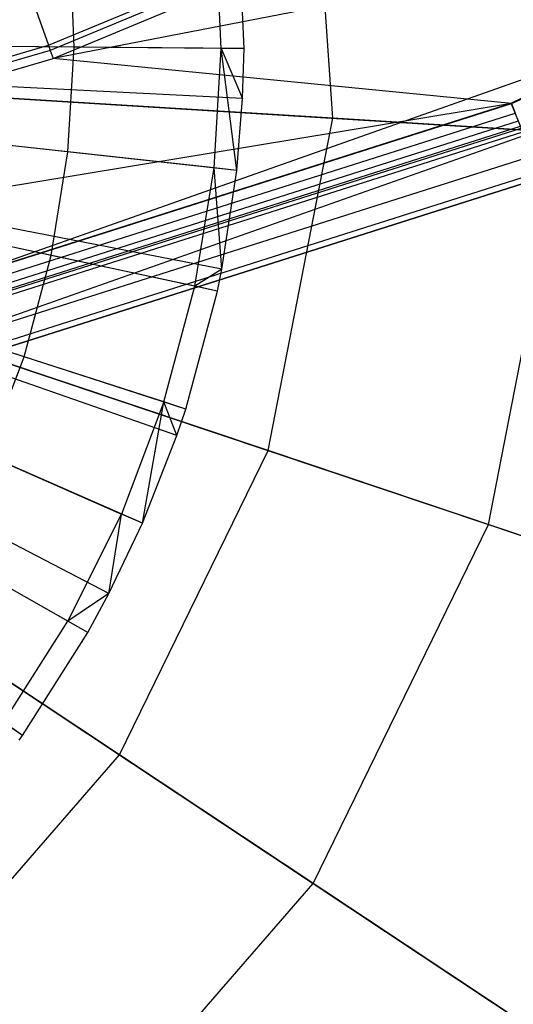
# Model space of a CAD drawing. Extents: x 0.2 to 44.2, y -21.9 to 24.
# Tile 75 of 239: x 27.8 to 28.7, y -17.8 to -15.9. Entities that reach past the tile are written whole.
import ezdxf

# ---------------------------------------------------------------- set-up
doc = ezdxf.new("R2010")
doc.units = 0
doc.header["$LTSCALE"] = 2.54
doc.layers.get('0').update_dxf_attribs({"color": 13, "linetype": 'CONTINUOUS'})

# ---------------------------------------------------------------- blocks, each defined once
blk = doc.blocks.new('GRUPUJ_2')
at = {"color": 0}
for p, q in [((24.1696, 2.2294, 28.5202), (24.1602, 2.4528, 28.5202)), ((24.1696, 2.2294, 28.5202), (24.1602, 2.4528, 28.5202)), ((24.2126, 2.229, 28.5), (24.2029, 2.4568, 28.5)), ((24.2126, 2.229, 28.5), (24.2029, 2.4568, 28.5)), ((23.8952, 2.2317, 28.6401), (23.8869, 2.4273, 28.6401)), ((23.8952, 2.2317, 28.6401), (23.8869, 2.4273, 28.6401)), ((24.2126, 2.229, 28.5), (22.3726, 2.2445, 29.05)), ((24.2126, 2.229, 28.5), (22.3726, 2.2445, 29.05)), ((24.2098, 2.1358, 28.5), (22.3721, 2.2276, 29.05)), ((24.2098, 2.1358, 28.5), (22.3721, 2.2276, 29.05)), ((23.8952, 2.2317, 28.6401), (23.6015, 2.2342, 28.7518)), ((23.8952, 2.2317, 28.6401), (23.6015, 2.2342, 28.7518)), ((23.8836, 2.0363, 28.6401), (23.8952, 2.2317, 28.6401)), ((23.8836, 2.0363, 28.6401), (23.8952, 2.2317, 28.6401)), ((24.1696, 2.2294, 28.5202), (23.8952, 2.2317, 28.6401)), ((24.1696, 2.2294, 28.5202), (23.8952, 2.2317, 28.6401)), ((24.1564, 2.0062, 28.5202), (24.1696, 2.2294, 28.5202)), ((24.1564, 2.0062, 28.5202), (24.1696, 2.2294, 28.5202)), ((24.2126, 2.229, 28.5), (24.1696, 2.2294, 28.5202)), ((24.1696, 2.2294, 28.5202), (24.2098, 2.1358, 28.5)), ((24.2126, 2.229, 28.5), (24.1696, 2.2294, 28.5202)), ((24.1991, 2.0015, 28.5), (24.1696, 2.2294, 28.5202)), ((24.1991, 2.0015, 28.5), (24.1696, 2.2294, 28.5202)), ((24.1696, 2.2294, 28.5202), (24.2098, 2.1358, 28.5)), ((24.2098, 2.1358, 28.5), (24.2126, 2.229, 28.5)), ((24.2098, 2.1358, 28.5), (24.2126, 2.229, 28.5)), ((24.1991, 2.0015, 28.5), (22.3702, 2.2031, 29.05)), ((24.1991, 2.0015, 28.5), (22.3702, 2.2031, 29.05)), ((24.171, 1.8171, 28.5), (22.3651, 2.1695, 29.05)), ((24.171, 1.8171, 28.5), (22.3651, 2.1695, 29.05)), ((24.1627, 1.7765, 28.5), (22.3635, 2.1621, 29.05)), ((24.1627, 1.7765, 28.5), (22.3635, 2.1621, 29.05)), ((24.1991, 2.0015, 28.5), (24.2098, 2.1358, 28.5)), ((24.1991, 2.0015, 28.5), (24.2098, 2.1358, 28.5)), ((24.0872, 1.5072, 28.5), (22.3498, 2.113, 29.05)), ((24.0872, 1.5072, 28.5), (22.3498, 2.113, 29.05)), ((24.1037, 1.5564, 28.5), (22.3528, 2.122, 29.05)), ((24.1037, 1.5564, 28.5), (22.3528, 2.122, 29.05)), ((24.0228, 1.3433, 28.5), (22.338, 2.0831, 29.05)), ((24.0228, 1.3433, 28.5), (22.338, 2.0831, 29.05)), ((23.9602, 1.2124, 28.5), (22.3266, 2.0593, 29.05)), ((23.9602, 1.2124, 28.5), (22.3266, 2.0593, 29.05)), ((23.8836, 2.0363, 28.6401), (23.5917, 2.0685, 28.7518)), ((23.8836, 2.0363, 28.6401), (23.5917, 2.0685, 28.7518)), ((23.9207, 1.1395, 28.5), (22.3194, 2.046, 29.05)), ((23.9207, 1.1395, 28.5), (22.3194, 2.046, 29.05)), ((23.8524, 1.843, 28.6401), (23.8836, 2.0363, 28.6401)), ((23.8524, 1.843, 28.6401), (23.8836, 2.0363, 28.6401)), ((24.1564, 2.0062, 28.5202), (23.8836, 2.0363, 28.6401)), ((24.1564, 2.0062, 28.5202), (23.8836, 2.0363, 28.6401)), ((23.7985, 0.9471, 28.5), (22.2961, 2.0094, 29.05)), ((23.7985, 0.9471, 28.5), (22.2961, 2.0094, 29.05)), ((24.1207, 1.7855, 28.5202), (24.1564, 2.0062, 28.5202)), ((24.1207, 1.7855, 28.5202), (24.1564, 2.0062, 28.5202)), ((24.171, 1.8171, 28.5), (24.1564, 2.0062, 28.5202)), ((24.1991, 2.0015, 28.5), (24.1564, 2.0062, 28.5202)), ((24.171, 1.8171, 28.5), (24.1564, 2.0062, 28.5202)), ((24.1991, 2.0015, 28.5), (24.1564, 2.0062, 28.5202)), ((24.171, 1.8171, 28.5), (24.1991, 2.0015, 28.5)), ((24.171, 1.8171, 28.5), (24.1991, 2.0015, 28.5)), ((23.8524, 1.843, 28.6401), (23.5651, 1.9046, 28.7518)), ((23.8524, 1.843, 28.6401), (23.5651, 1.9046, 28.7518)), ((23.8017, 1.6539, 28.6401), (23.8524, 1.843, 28.6401)), ((23.8017, 1.6539, 28.6401), (23.8524, 1.843, 28.6401)), ((24.1207, 1.7855, 28.5202), (23.8524, 1.843, 28.6401)), ((24.1207, 1.7855, 28.5202), (23.8524, 1.843, 28.6401)), ((24.171, 1.8171, 28.5), (24.1207, 1.7855, 28.5202)), ((24.171, 1.8171, 28.5), (24.1207, 1.7855, 28.5202)), ((24.1627, 1.7765, 28.5), (24.171, 1.8171, 28.5)), ((24.1627, 1.7765, 28.5), (24.171, 1.8171, 28.5)), ((24.0629, 1.5696, 28.5202), (24.1207, 1.7855, 28.5202)), ((24.0629, 1.5696, 28.5202), (24.1207, 1.7855, 28.5202)), ((24.1627, 1.7765, 28.5), (24.1207, 1.7855, 28.5202)), ((24.1627, 1.7765, 28.5), (24.1207, 1.7855, 28.5202)), ((24.1037, 1.5564, 28.5), (24.1627, 1.7765, 28.5)), ((24.1037, 1.5564, 28.5), (24.1627, 1.7765, 28.5)), ((23.8017, 1.6539, 28.6401), (23.5222, 1.7442, 28.7518)), ((23.8017, 1.6539, 28.6401), (23.5222, 1.7442, 28.7518)), ((23.7322, 1.4709, 28.6401), (23.8017, 1.6539, 28.6401)), ((23.7322, 1.4709, 28.6401), (23.8017, 1.6539, 28.6401)), ((24.0629, 1.5696, 28.5202), (23.8017, 1.6539, 28.6401)), ((24.0629, 1.5696, 28.5202), (23.8017, 1.6539, 28.6401)), ((24.0629, 1.5696, 28.5202), (23.9834, 1.3606, 28.5202)), ((24.0629, 1.5696, 28.5202), (23.9834, 1.3606, 28.5202)), ((24.0228, 1.3433, 28.5), (24.0629, 1.5696, 28.5202)), ((24.0228, 1.3433, 28.5), (24.0629, 1.5696, 28.5202)), ((24.0872, 1.5072, 28.5), (24.0629, 1.5696, 28.5202)), ((24.0872, 1.5072, 28.5), (24.0629, 1.5696, 28.5202)), ((24.1037, 1.5564, 28.5), (24.0629, 1.5696, 28.5202)), ((24.1037, 1.5564, 28.5), (24.0629, 1.5696, 28.5202)), ((24.0872, 1.5072, 28.5), (24.1037, 1.5564, 28.5)), ((24.0872, 1.5072, 28.5), (24.1037, 1.5564, 28.5)), ((24.0228, 1.3433, 28.5), (24.0872, 1.5072, 28.5)), ((24.0228, 1.3433, 28.5), (24.0872, 1.5072, 28.5)), ((23.7322, 1.4709, 28.6401), (23.9834, 1.3606, 28.5202)), ((23.7322, 1.4709, 28.6401), (23.9834, 1.3606, 28.5202)), ((23.8833, 1.1607, 28.5202), (23.9834, 1.3606, 28.5202)), ((23.8833, 1.1607, 28.5202), (23.9834, 1.3606, 28.5202)), ((23.9602, 1.2124, 28.5), (23.9834, 1.3606, 28.5202)), ((23.9602, 1.2124, 28.5), (23.9834, 1.3606, 28.5202)), ((24.0228, 1.3433, 28.5), (23.9834, 1.3606, 28.5202)), ((24.0228, 1.3433, 28.5), (23.9834, 1.3606, 28.5202)), ((23.9602, 1.2124, 28.5), (24.0228, 1.3433, 28.5)), ((23.9602, 1.2124, 28.5), (24.0228, 1.3433, 28.5)), ((23.8833, 1.1607, 28.5202), (23.6445, 1.2959, 28.6401)), ((23.8833, 1.1607, 28.5202), (23.6445, 1.2959, 28.6401)), ((23.9602, 1.2124, 28.5), (23.8833, 1.1607, 28.5202)), ((23.9602, 1.2124, 28.5), (23.8833, 1.1607, 28.5202)), ((23.9207, 1.1395, 28.5), (23.9602, 1.2124, 28.5)), ((23.9207, 1.1395, 28.5), (23.9602, 1.2124, 28.5)), ((23.7634, 0.9719, 28.5202), (23.8833, 1.1607, 28.5202)), ((23.7634, 0.9719, 28.5202), (23.8833, 1.1607, 28.5202)), ((23.9207, 1.1395, 28.5), (23.8833, 1.1607, 28.5202)), ((23.9207, 1.1395, 28.5), (23.8833, 1.1607, 28.5202)), ((23.7985, 0.9471, 28.5), (23.9207, 1.1395, 28.5)), ((23.7985, 0.9471, 28.5), (23.9207, 1.1395, 28.5)), ((23.7985, 0.9471, 28.5), (23.7634, 0.9719, 28.5202)), ((23.7985, 0.9471, 28.5), (23.7634, 0.9719, 28.5202)), ((23.7925, 0.9387, 28.5), (23.7985, 0.9471, 28.5)), ((23.7925, 0.9387, 28.5), (23.7985, 0.9471, 28.5))]:
    blk.add_line(p, q, dxfattribs=at)
blk = doc.blocks.new('KARO-10934_STL')
at = {"color": 0}
for p, q in [((28.6829, -16.087, 126.3025), (31.0624, -14.9066, 126.3025)), ((28.6829, -16.087, 126.3025), (31.0624, -14.9066, 126.3025)), ((27.8187, -15.9786, 126.1649), (29.5132, -15.2759, 126.1649)), ((27.8187, -15.9786, 126.1649), (29.5132, -15.2759, 126.1649)), ((29.5177, -15.2851, 126.1818), (27.8221, -15.9883, 126.1818)), ((29.5177, -15.2851, 126.1818), (27.8221, -15.9883, 126.1818)), ((27.8273, -16.0031, 126.1937), (29.5245, -15.2993, 126.1937)), ((27.8273, -16.0031, 126.1937), (29.5245, -15.2993, 126.1937)), ((29.6896, -15.6435, 126.2025), (27.8273, -16.0031, 126.1937)), ((29.6896, -15.6435, 126.2025), (27.8273, -16.0031, 126.1937)), ((28.6832, -16.0876, 126.2025), (29.6896, -15.6435, 126.2025)), ((28.6832, -16.0876, 126.2025), (29.6896, -15.6435, 126.2025)), ((26.1625, -16.9387, 124.285), (29.7108, -15.6877, 124.285)), ((26.1625, -16.9387, 126.1525), (29.7108, -15.6877, 124.285)), ((26.1625, -16.9387, 124.285), (29.7108, -15.6877, 124.285)), ((26.1625, -16.9387, 126.1525), (29.7108, -15.6877, 124.285)), ((29.7541, -15.7779, 124.285), (26.1853, -17.036, 124.285)), ((29.7541, -15.7779, 124.285), (26.1853, -17.036, 124.285)), ((27.7846, -15.8819, 125.9865), (27.8187, -15.9786, 126.1649)), ((27.7846, -15.8819, 125.9865), (27.8187, -15.9786, 126.1649)), ((26.0581, -16.494, 126.1649), (27.8187, -15.9786, 126.1649)), ((26.0581, -16.494, 126.1649), (27.8187, -15.9786, 126.1649)), ((27.8187, -15.9786, 126.1649), (27.8221, -15.9883, 126.1818)), ((27.8187, -15.9786, 126.1649), (27.8221, -15.9883, 126.1818)), ((27.8221, -15.9883, 126.1818), (26.0604, -16.504, 126.1818)), ((27.8221, -15.9883, 126.1818), (26.0604, -16.504, 126.1818)), ((27.8221, -15.9883, 126.1818), (27.8273, -16.0031, 126.1937)), ((27.8221, -15.9883, 126.1818), (27.8273, -16.0031, 126.1937)), ((26.064, -16.5193, 126.1937), (27.8273, -16.0031, 126.1937)), ((26.064, -16.5193, 126.1937), (27.8273, -16.0031, 126.1937)), ((28.6832, -16.0876, 126.2025), (27.8273, -16.0031, 126.1937)), ((28.6832, -16.0876, 126.2025), (27.8273, -16.0031, 126.1937)), ((28.6832, -16.0876, 126.2025), (26.064, -16.5193, 126.1937)), ((28.6832, -16.0876, 126.2025), (26.064, -16.5193, 126.1937)), ((26.1511, -16.8903, 126.3025), (28.6829, -16.087, 126.3025)), ((26.1511, -16.8903, 126.3025), (28.6829, -16.087, 126.3025)), ((26.1513, -16.891, 126.2025), (28.6832, -16.0876, 126.2025)), ((26.1513, -16.891, 126.2025), (28.6832, -16.0876, 126.2025)), ((28.7044, -16.1401, 126.291), (28.6829, -16.087, 126.3025)), ((28.7044, -16.1401, 126.291), (28.6829, -16.087, 126.3025)), ((28.6832, -16.0876, 126.2025), (28.6902, -16.1051, 126.1984)), ((28.6832, -16.0876, 126.2025), (28.6902, -16.1051, 126.1984)), ((26.1556, -16.9093, 126.1984), (28.6902, -16.1051, 126.1984)), ((26.1556, -16.9093, 126.1984), (28.6902, -16.1051, 126.1984)), ((26.1592, -16.9248, 126.1875), (28.6962, -16.1198, 126.1875)), ((26.1592, -16.9248, 126.1875), (28.6962, -16.1198, 126.1875)), ((26.1616, -16.9351, 126.1714), (28.7002, -16.1296, 126.1714)), ((26.1616, -16.9351, 126.1714), (28.7002, -16.1296, 126.1714)), ((26.1625, -16.9387, 126.1525), (28.7016, -16.1331, 126.1525)), ((26.1625, -16.9387, 126.1525), (28.7016, -16.1331, 126.1525)), ((26.1642, -16.9461, 126.291), (28.7044, -16.1401, 126.291)), ((26.1642, -16.9461, 126.291), (28.7044, -16.1401, 126.291)), ((26.1753, -16.9934, 126.2584), (28.7226, -16.1852, 126.2584)), ((26.1753, -16.9934, 126.2584), (28.7226, -16.1852, 126.2584)), ((26.1827, -17.0249, 126.2098), (28.7347, -16.2152, 126.2098)), ((26.1827, -17.0249, 126.2098), (28.7347, -16.2152, 126.2098)), ((26.1853, -17.036, 126.1525), (28.739, -16.2258, 126.1525)), ((28.739, -16.2258, 126.1525), (26.1853, -17.036, 124.285)), ((28.739, -16.2258, 126.1525), (26.1853, -17.036, 124.285)), ((26.1853, -17.036, 126.1525), (28.739, -16.2258, 126.1525))]:
    blk.add_line(p, q, dxfattribs=at)
blk.add_blockref('GRUPUJ_2', (3.9714, -18.2138, 12.8689), dxfattribs=at)
blk = doc.blocks.new('GRUPUJ_1')
at = {"color": 0}
for p, q in [((28.1273, 5.8253, 39.9903), (28.0836, 6.4555, 39.9903)), ((28.1273, 5.8253, 39.9903), (28.0836, 6.4555, 39.9903)), ((28.1273, 5.8253, 39.9903), (26.7091, 5.9128, 40.4162)), ((28.1273, 5.8253, 39.9903), (26.7091, 5.9128, 40.4162)), ((27.1811, 5.8837, 28.6834), (28.5605, 5.7985, 29.2222)), ((27.1811, 5.8837, 28.6834), (28.5605, 5.7985, 29.2222)), ((28.0064, 5.2052, 39.9903), (28.1273, 5.8253, 39.9903)), ((28.0064, 5.2052, 39.9903), (28.1273, 5.8253, 39.9903)), ((29.3979, 5.7469, 39.2288), (28.1273, 5.8253, 39.9903)), ((29.3979, 5.7469, 39.2288), (28.1273, 5.8253, 39.9903)), ((28.4179, 5.0673, 29.2222), (28.5605, 5.7985, 29.2222)), ((28.4179, 5.0673, 29.2222), (28.5605, 5.7985, 29.2222)), ((28.0064, 5.2052, 39.9903), (26.6592, 5.6568, 40.4162)), ((28.0064, 5.2052, 39.9903), (26.6592, 5.6568, 40.4162)), ((27.1076, 5.5065, 28.6834), (28.4179, 5.0673, 29.2222)), ((27.1076, 5.5065, 28.6834), (28.4179, 5.0673, 29.2222)), ((27.7292, 4.6375, 39.9903), (26.5448, 5.4224, 40.4162)), ((27.7292, 4.6375, 39.9903), (26.5448, 5.4224, 40.4162)), ((27.7292, 4.6375, 39.9903), (28.0064, 5.2052, 39.9903)), ((27.7292, 4.6375, 39.9903), (28.0064, 5.2052, 39.9903)), ((29.2134, 4.8006, 39.2288), (28.0064, 5.2052, 39.9903)), ((29.2134, 4.8006, 39.2288), (28.0064, 5.2052, 39.9903)), ((26.9389, 5.1612, 28.6834), (28.0909, 4.3978, 29.2222)), ((26.9389, 5.1612, 28.6834), (28.0909, 4.3978, 29.2222)), ((28.0909, 4.3978, 29.2222), (28.4179, 5.0673, 29.2222)), ((28.0909, 4.3978, 29.2222), (28.4179, 5.0673, 29.2222)), ((28.4179, 5.0673, 29.2222), (29.5628, 4.6835, 30.0837)), ((28.4179, 5.0673, 29.2222), (29.5628, 4.6835, 30.0837)), ((27.3144, 4.161, 39.9903), (27.7292, 4.6375, 39.9903)), ((27.3144, 4.161, 39.9903), (27.7292, 4.6375, 39.9903)), ((28.7903, 3.9344, 39.2288), (27.7292, 4.6375, 39.9903)), ((28.7903, 3.9344, 39.2288), (27.7292, 4.6375, 39.9903)), ((27.6018, 3.8358, 29.2222), (28.0909, 4.3978, 29.2222)), ((27.6018, 3.8358, 29.2222), (28.0909, 4.3978, 29.2222)), ((28.0909, 4.3978, 29.2222), (29.0975, 3.7308, 30.0837)), ((28.0909, 4.3978, 29.2222), (29.0975, 3.7308, 30.0837))]:
    blk.add_line(p, q, dxfattribs=at)
blk = doc.blocks.new('GRUPUJ_3')
at = {"color": 0}
for name, p in [('GRUPUJ_1', (0, 0)), ('KARO-10934_STL', (-0.2222, 21.9402, -1.2505))]:
    blk.add_blockref(name, p, dxfattribs=at)

msp = doc.modelspace()

# ---------------------------------------------------------------- block references
at = {"color": 0}
msp.add_blockref('GRUPUJ_3', (0.2222, -21.9402, 1.2505), dxfattribs=at)

doc.saveas('drawing.dxf')
